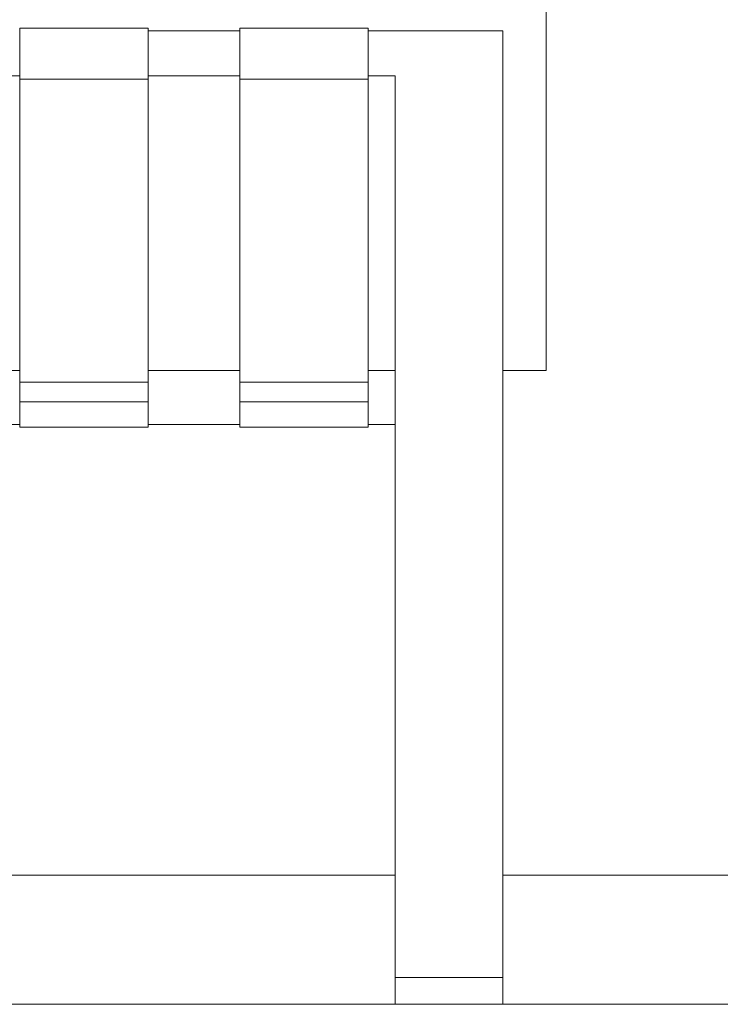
# Model space of a CAD drawing. Header units: millimetres. Extents: x -30280 to 100171, y -17460 to 4378.
# Tile 140 of 256: x 72360 to 72620, y -13458 to -13092. Entities that reach past the tile are written whole.
import ezdxf

# ---------------------------------------------------------------- set-up
doc = ezdxf.new("R2010")
doc.units = ezdxf.units.MM
doc.header["$MEASUREMENT"] = 0
doc.linetypes.add('Wipeout_Contour', pattern=[1000, 0, -1000])
for name, color, linetype in [('Nuevo_09_EI_Mobiliari general', 7, 'Continuous'), ('Nuevo_14_PAV_Soft Light Grey 0554', 7, 'Continuous'), ('Nuevo_Ventanas Archicad', 7, 'Continuous')]:
    doc.layers.add(name, color=color, linetype=linetype)
for name, color, linetype, lineweight in [('Nuevo_09_EI_Mobiliari general_Pluma_Nº__1', 7, 'Continuous', 5), ('Nuevo_14_PAV_Soft Light Grey 0554_Pluma_Nº__29', 7, 'Continuous', 20), ('Nuevo_Ventanas Archicad_Pluma_Nº__1', 7, 'Continuous', 5)]:
    doc.layers.add(name, color=color, linetype=linetype, lineweight=lineweight)

# ---------------------------------------------------------------- blocks, each defined once
blk = doc.blocks.new('Elem Sección_266_3', base_point=(91863.52, -13459.98))
at = {"color": 254, "linetype": 'Wipeout_Contour', "lineweight": 0, "ltscale": 293675.473732}
blk.add_wipeout([(72499.32, -13409.98), (71859.32, -13409.98), (71859.32, -13457.98), (72499.32, -13457.98)], dxfattribs=at).dxf.layer = 'Nuevo_Ventanas Archicad'
at = {"color": 254, "linetype": 'Wipeout_Contour', "lineweight": 0, "ltscale": 295443.287826}
blk.add_wipeout([(72539.32, -13457.98), (72718.36, -13457.98), (72718.36, -13409.98), (72539.32, -13409.98)], dxfattribs=at).dxf.layer = 'Nuevo_Ventanas Archicad'
at = {"color": 254, "linetype": 'Wipeout_Contour', "lineweight": 0, "ltscale": 6281358.087819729}
blk.add_wipeout([(70779.33, -11399.98), (70779.33, -13409.98), (70885.03, -13409.98), (70885.03, -13222.72), (70869.03, -13222.72), (70869.03, -13105.29), (70869.03, -13083.96), (70869.03, -12765.01), (70869.03, -12755.4), (70869.03, -12709.76), (70869.57, -12705.67), (70871.17, -12701.85), (70873.03, -12699.46), (70873.03, -12697.89), (70874.61, -12697.89), (70877.03, -12696.05), (70880.89, -12694.47), (70885.03, -12693.93), (71605.03, -12693.93), (71609.17, -12694.47), (71613.03, -12696.05), (71615.45, -12697.89), (71617.03, -12697.89), (71617.03, -12699.46), (71618.88, -12701.85), (71620.48, -12705.67), (71621.03, -12709.76), (71621.03, -12755.4), (71621.03, -12765.01), (71621.03, -13083.96), (71621.03, -13105.29), (71621.03, -13222.72), (71605.03, -13222.72), (71605.03, -13409.98), (71819.32, -13409.98), (71819.32, -13222.72), (71803.32, -13222.72), (71803.32, -13158.54), (71803.32, -13115.54), (71803.32, -13083.96), (71803.32, -13077.32), (71803.32, -12765.01), (71803.32, -12755.4), (71803.32, -12709.76), (71803.87, -12705.67), (71805.47, -12701.85), (71807.32, -12699.46), (71807.32, -12697.89), (71808.9, -12697.89), (71811.32, -12696.05), (71815.18, -12694.47), (71819.32, -12693.93), (72539.32, -12693.93), (72543.46, -12694.47), (72547.32, -12696.05), (72549.74, -12697.89), (72551.32, -12697.89), (72551.32, -12699.46), (72553.18, -12701.85), (72554.78, -12705.67), (72555.32, -12709.76), (72555.32, -12755.4), (72555.32, -12765.01), (72555.32, -13077.32), (72555.32, -13083.96), (72555.32, -13115.54), (72555.32, -13158.54), (72555.32, -13222.72), (72539.32, -13222.72), (72539.32, -13409.98), (72718.36, -13409.98), (72718.36, -13222.72), (72702.36, -13222.72), (72702.36, -13158.54), (72702.36, -13139.56), (72702.36, -12709.76), (72702.9, -12705.67), (72704.5, -12701.85), (72706.36, -12699.46), (72706.36, -12697.89), (72707.94, -12697.89), (72710.36, -12696.05), (72714.22, -12694.47), (72718.36, -12693.93), (72752.42, -12693.93), (72752.42, -11399.98)], dxfattribs=at).dxf.layer = 'Nuevo_Ventanas Archicad'
at = {"layer": 'Nuevo_Ventanas Archicad_Pluma_Nº__1', "color": 7, "linetype": 'Continuous', "lineweight": 5}
blk.add_line((72718.36, -13409.98), (72539.32, -13409.98), dxfattribs=at)
at = {"color": 254, "linetype": 'Wipeout_Contour', "lineweight": 0, "ltscale": 2641888.346105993}
blk.add_wipeout([(71869.32, -13242.73), (71859.32, -13242.73), (71859.32, -13409.98), (72499.32, -13409.98), (72499.32, -13242.73), (72489.32, -13242.73), (72489.32, -13243.75), (72441.63, -13243.75), (72441.63, -13242.73), (72407.56, -13242.73), (72407.56, -13243.75), (72359.87, -13243.75), (72359.87, -13242.73), (72325.81, -13242.73), (72325.81, -13243.75), (72278.11, -13243.75), (72278.11, -13242.73), (72244.05, -13242.73), (72244.05, -13243.75), (72196.35, -13243.75), (72196.35, -13242.73), (72162.29, -13242.73), (72162.29, -13243.75), (72114.6, -13243.75), (72114.6, -13242.73), (72080.53, -13242.73), (72080.53, -13243.75), (72032.84, -13243.75), (72032.84, -13242.73), (71998.77, -13242.73), (71998.77, -13243.75), (71951.08, -13243.75), (71951.08, -13242.73), (71917.01, -13242.73), (71917.01, -13243.75), (71869.32, -13243.75)], dxfattribs=at).dxf.layer = 'Nuevo_Ventanas Archicad'
at = {"layer": 'Nuevo_Ventanas Archicad_Pluma_Nº__1', "color": 7, "linetype": 'Continuous', "lineweight": 5}
blk.add_line((72499.32, -13409.98), (71859.32, -13409.98), dxfattribs=at)
blk = doc.blocks.new('Elem Sección_272_3', base_point=(91863.52, -13459.98))
at = {"color": 254, "linetype": 'Wipeout_Contour', "lineweight": 0, "ltscale": 294142.276962}
blk.add_wipeout([(72325.81, -13222.72), (72359.87, -13222.72), (72359.87, -13158.54), (72325.81, -13158.54)], dxfattribs=at).dxf.layer = 'Nuevo_09_EI_Mobiliari general'
at = {"color": 254, "linetype": 'Wipeout_Contour', "lineweight": 0, "ltscale": 294464.011379}
blk.add_wipeout([(72407.56, -13158.54), (72407.56, -13222.72), (72441.63, -13222.72), (72441.63, -13158.54)], dxfattribs=at).dxf.layer = 'Nuevo_09_EI_Mobiliari general'
at = {"color": 254, "linetype": 'Wipeout_Contour', "lineweight": 0, "ltscale": 294738.402665}
blk.add_wipeout([(72489.32, -13158.54), (72489.32, -13222.72), (72499.32, -13222.72), (72499.32, -13158.54)], dxfattribs=at).dxf.layer = 'Nuevo_09_EI_Mobiliari general'
at = {"color": 254, "linetype": 'Wipeout_Contour', "lineweight": 0, "ltscale": 294946.980569}
blk.add_wipeout([(72555.32, -13158.54), (72539.32, -13158.54), (72539.32, -13222.72), (72555.32, -13222.72)], dxfattribs=at).dxf.layer = 'Nuevo_09_EI_Mobiliari general'
at = {"color": 254, "linetype": 'Wipeout_Contour', "lineweight": 0, "ltscale": 294501.368831}
blk.add_wipeout([(72407.56, -13242.65), (72407.56, -13242.73), (72441.63, -13242.73), (72441.63, -13242.65)], dxfattribs=at).dxf.layer = 'Nuevo_09_EI_Mobiliari general'
at = {"color": 254, "linetype": 'Wipeout_Contour', "lineweight": 0, "ltscale": 3814623.21840584}
blk.add_wipeout([(71803.32, -13089.34), (71803.32, -13158.54), (71819.32, -13158.54), (71819.32, -13096.58), (71869.32, -13096.58), (71869.32, -13095.52), (71917.01, -13095.52), (71917.01, -13096.58), (71951.08, -13096.58), (71951.08, -13095.52), (71998.77, -13095.52), (71998.77, -13096.58), (72032.84, -13096.58), (72032.84, -13095.52), (72080.53, -13095.52), (72080.53, -13096.58), (72114.6, -13096.58), (72114.6, -13095.52), (72162.29, -13095.52), (72162.29, -13096.58), (72196.35, -13096.58), (72196.35, -13095.52), (72244.05, -13095.52), (72244.05, -13096.58), (72278.11, -13096.58), (72278.11, -13095.52), (72325.81, -13095.52), (72325.81, -13096.58), (72359.87, -13096.58), (72359.87, -13095.52), (72407.56, -13095.52), (72407.56, -13096.58), (72441.63, -13096.58), (72441.63, -13095.52), (72489.32, -13095.52), (72489.32, -13096.58), (72539.32, -13096.58), (72539.32, -13158.54), (72555.32, -13158.54), (72555.32, -13089.34), (72554.78, -13088.27), (72553.18, -13087.27), (72550.64, -13086.41), (72547.32, -13085.75), (72543.46, -13085.34), (72539.32, -13085.2), (71819.32, -13085.2), (71815.18, -13085.34), (71811.32, -13085.75), (71808.01, -13086.41), (71805.47, -13087.27), (71803.87, -13088.27)], dxfattribs=at).dxf.layer = 'Nuevo_09_EI_Mobiliari general'
at = {"color": 254, "linetype": 'Wipeout_Contour', "lineweight": 0, "ltscale": 294490.980824}
blk.add_wipeout([(72441.63, -13222.72), (72407.56, -13222.72), (72407.56, -13233.77), (72441.63, -13233.77)], dxfattribs=at).dxf.layer = 'Nuevo_09_EI_Mobiliari general'
at = {"layer": 'Nuevo_09_EI_Mobiliari general_Pluma_Nº__1', "color": 7, "linetype": 'Continuous', "lineweight": 5}
for p, q in [((72555.32, -13158.54), (72555.32, -13089.34)), ((72555.32, -13222.72), (72555.32, -13158.54))]:
    blk.add_line(p, q, dxfattribs=at)
at = {"color": 254, "linetype": 'Wipeout_Contour', "lineweight": 0, "ltscale": 294397.086378}
blk.add_wipeout([(72407.56, -13096.58), (72407.56, -13097.35), (72441.63, -13097.35), (72441.63, -13096.58)], dxfattribs=at).dxf.layer = 'Nuevo_09_EI_Mobiliari general'
at = {"color": 254, "linetype": 'Wipeout_Contour', "lineweight": 0, "ltscale": 294769.947877}
blk.add_wipeout([(72539.32, -13096.58), (72499.32, -13096.58), (72499.32, -13097.35), (72539.32, -13097.35)], dxfattribs=at).dxf.layer = 'Nuevo_09_EI_Mobiliari general'
at = {"color": 254, "linetype": 'Wipeout_Contour', "lineweight": 0, "ltscale": 294103.088496}
blk.add_wipeout([(72325.81, -13113.3), (72325.81, -13158.54), (72359.87, -13158.54), (72359.87, -13113.3)], dxfattribs=at).dxf.layer = 'Nuevo_09_EI_Mobiliari general'
at = {"color": 254, "linetype": 'Wipeout_Contour', "lineweight": 0, "ltscale": 294424.865734}
blk.add_wipeout([(72407.56, -13158.54), (72441.63, -13158.54), (72441.63, -13113.3), (72407.56, -13113.3)], dxfattribs=at).dxf.layer = 'Nuevo_09_EI_Mobiliari general'
at = {"color": 254, "linetype": 'Wipeout_Contour', "lineweight": 0, "ltscale": 294699.29347}
blk.add_wipeout([(72489.32, -13158.54), (72499.32, -13158.54), (72499.32, -13113.3), (72489.32, -13113.3)], dxfattribs=at).dxf.layer = 'Nuevo_09_EI_Mobiliari general'
at = {"color": 254, "linetype": 'Wipeout_Contour', "lineweight": 0, "ltscale": 294495.457507}
blk.add_wipeout([(72407.56, -13233.77), (72407.56, -13235.18), (72441.63, -13235.18), (72441.63, -13233.77)], dxfattribs=at).dxf.layer = 'Nuevo_09_EI_Mobiliari general'
at = {"color": 254, "linetype": 'Wipeout_Contour', "lineweight": 0, "ltscale": 294400.841213}
blk.add_wipeout([(72407.56, -13107.13), (72441.63, -13107.13), (72441.63, -13097.35), (72407.56, -13097.35)], dxfattribs=at).dxf.layer = 'Nuevo_09_EI_Mobiliari general'
at = {"color": 254, "linetype": 'Wipeout_Contour', "lineweight": 0, "ltscale": 294773.697962}
blk.add_wipeout([(72539.32, -13097.35), (72499.32, -13097.35), (72499.32, -13107.13), (72539.32, -13107.13)], dxfattribs=at).dxf.layer = 'Nuevo_09_EI_Mobiliari general'
at = {"color": 254, "linetype": 'Wipeout_Contour', "lineweight": 0, "ltscale": 294498.651441}
blk.add_wipeout([(72407.56, -13235.18), (72407.56, -13242.65), (72441.63, -13242.65), (72441.63, -13235.18)], dxfattribs=at).dxf.layer = 'Nuevo_09_EI_Mobiliari general'
at = {"layer": 'Nuevo_09_EI_Mobiliari general_Pluma_Nº__1', "color": 7, "linetype": 'Continuous', "lineweight": 5}
blk.add_line((72539.32, -13096.58), (72539.32, -13097.35), dxfattribs=at)
at = {"color": 254, "linetype": 'Wipeout_Contour', "lineweight": 0, "ltscale": 294235.584433}
blk.add_wipeout([(72407.56, -13095.52), (72359.87, -13095.52), (72359.87, -13096.74), (72407.56, -13096.74)], dxfattribs=at).dxf.layer = 'Nuevo_09_EI_Mobiliari general'
at = {"color": 254, "linetype": 'Wipeout_Contour', "lineweight": 0, "ltscale": 294671.539994}
blk.add_wipeout([(72489.32, -13096.58), (72489.32, -13097.35), (72499.32, -13097.35), (72499.32, -13096.58)], dxfattribs=at).dxf.layer = 'Nuevo_09_EI_Mobiliari general'
at = {"color": 254, "linetype": 'Wipeout_Contour', "lineweight": 0, "ltscale": 294404.744261}
blk.add_wipeout([(72441.63, -13107.13), (72407.56, -13107.13), (72407.56, -13108.32), (72441.63, -13108.32)], dxfattribs=at).dxf.layer = 'Nuevo_09_EI_Mobiliari general'
at = {"color": 254, "linetype": 'Wipeout_Contour', "lineweight": 0, "ltscale": 294777.596071}
blk.add_wipeout([(72539.32, -13107.13), (72499.32, -13107.13), (72499.32, -13108.32), (72539.32, -13108.32)], dxfattribs=at).dxf.layer = 'Nuevo_09_EI_Mobiliari general'
at = {"color": 254, "linetype": 'Wipeout_Contour', "lineweight": 0, "ltscale": 294337.852216}
blk.add_wipeout([(72407.56, -13234.34), (72359.87, -13234.34), (72359.87, -13243.62), (72407.56, -13243.62)], dxfattribs=at).dxf.layer = 'Nuevo_09_EI_Mobiliari general'
at = {"color": 254, "linetype": 'Wipeout_Contour', "lineweight": 0, "ltscale": 294406.943323}
blk.add_wipeout([(72407.56, -13113.3), (72441.63, -13113.3), (72441.63, -13108.32), (72407.56, -13108.32)], dxfattribs=at).dxf.layer = 'Nuevo_09_EI_Mobiliari general'
at = {"color": 254, "linetype": 'Wipeout_Contour', "lineweight": 0, "ltscale": 294779.792357}
blk.add_wipeout([(72539.32, -13108.32), (72499.32, -13108.32), (72499.32, -13113.3), (72539.32, -13113.3)], dxfattribs=at).dxf.layer = 'Nuevo_09_EI_Mobiliari general'
at = {"color": 254, "linetype": 'Wipeout_Contour', "lineweight": 0, "ltscale": 294331.89248}
blk.add_wipeout([(72407.56, -13227.05), (72359.87, -13227.05), (72359.87, -13234.34), (72407.56, -13234.34)], dxfattribs=at).dxf.layer = 'Nuevo_09_EI_Mobiliari general'
at = {"color": 254, "linetype": 'Wipeout_Contour', "lineweight": 0, "ltscale": 294341.239072}
blk.add_wipeout([(72407.56, -13243.62), (72359.87, -13243.62), (72359.87, -13243.75), (72407.56, -13243.75)], dxfattribs=at).dxf.layer = 'Nuevo_09_EI_Mobiliari general'
at = {"layer": 'Nuevo_09_EI_Mobiliari general_Pluma_Nº__1', "color": 7, "linetype": 'Continuous', "lineweight": 5}
for p, q in [((72539.32, -13097.35), (72539.32, -13107.13)), ((72539.32, -13107.13), (72539.32, -13108.32)), ((72359.87, -13234.34), (72359.87, -13243.62)), ((72407.56, -13234.34), (72359.87, -13234.34)), ((72407.56, -13234.34), (72407.56, -13243.62)), ((72359.87, -13242.73), (72325.81, -13242.73)), ((72359.87, -13243.62), (72359.87, -13243.75)), ((72407.56, -13243.62), (72407.56, -13243.75)), ((72407.56, -13243.75), (72359.87, -13243.75))]:
    blk.add_line(p, q, dxfattribs=at)
at = {"color": 254, "linetype": 'Wipeout_Contour', "lineweight": 0, "ltscale": 294239.790343}
blk.add_wipeout([(72407.56, -13096.74), (72359.87, -13096.74), (72359.87, -13107.33), (72407.56, -13107.33)], dxfattribs=at).dxf.layer = 'Nuevo_09_EI_Mobiliari general'
at = {"color": 254, "linetype": 'Wipeout_Contour', "lineweight": 0, "ltscale": 294675.291331}
blk.add_wipeout([(72489.32, -13097.35), (72489.32, -13107.13), (72499.32, -13107.13), (72499.32, -13097.35)], dxfattribs=at).dxf.layer = 'Nuevo_09_EI_Mobiliari general'
at = {"color": 254, "linetype": 'Wipeout_Contour', "lineweight": 0, "ltscale": 294788.914387}
blk.add_wipeout([(72499.32, -13133.93), (72539.32, -13133.93), (72539.32, -13113.3), (72499.32, -13113.3)], dxfattribs=at).dxf.layer = 'Nuevo_09_EI_Mobiliari general'
at = {"layer": 'Nuevo_09_EI_Mobiliari general_Pluma_Nº__1', "color": 7, "linetype": 'Continuous', "lineweight": 5}
for p, q in [((72359.87, -13095.52), (72359.87, -13096.74)), ((72407.56, -13095.52), (72359.87, -13095.52)), ((72407.56, -13095.52), (72407.56, -13096.74)), ((72539.32, -13096.58), (72499.32, -13096.58)), ((72539.32, -13108.32), (72539.32, -13113.3))]:
    blk.add_line(p, q, dxfattribs=at)
at = {"color": 254, "linetype": 'Wipeout_Contour', "lineweight": 0, "ltscale": 294557.398466}
blk.add_wipeout([(72489.32, -13095.52), (72441.63, -13095.52), (72441.63, -13096.74), (72489.32, -13096.74)], dxfattribs=at).dxf.layer = 'Nuevo_09_EI_Mobiliari general'
at = {"color": 254, "linetype": 'Wipeout_Contour', "lineweight": 0, "ltscale": 294244.231488}
blk.add_wipeout([(72407.56, -13107.33), (72359.87, -13107.33), (72359.87, -13109.21), (72407.56, -13109.21)], dxfattribs=at).dxf.layer = 'Nuevo_09_EI_Mobiliari general'
at = {"color": 254, "linetype": 'Wipeout_Contour', "lineweight": 0, "ltscale": 294679.190744}
blk.add_wipeout([(72489.32, -13108.32), (72499.32, -13108.32), (72499.32, -13107.13), (72489.32, -13107.13)], dxfattribs=at).dxf.layer = 'Nuevo_09_EI_Mobiliari general'
at = {"color": 254, "linetype": 'Wipeout_Contour', "lineweight": 0, "ltscale": 294801.825761}
blk.add_wipeout([(72539.32, -13133.93), (72499.32, -13133.93), (72499.32, -13149.53), (72539.32, -13149.53)], dxfattribs=at).dxf.layer = 'Nuevo_09_EI_Mobiliari general'
at = {"layer": 'Nuevo_09_EI_Mobiliari general_Pluma_Nº__1', "color": 7, "linetype": 'Continuous', "lineweight": 5}
for p, q in [((72359.87, -13096.74), (72359.87, -13107.33)), ((72407.56, -13096.74), (72407.56, -13107.33)), ((72539.32, -13113.3), (72539.32, -13133.93))]:
    blk.add_line(p, q, dxfattribs=at)
at = {"color": 254, "linetype": 'Wipeout_Contour', "lineweight": 0, "ltscale": 294681.387757}
blk.add_wipeout([(72489.32, -13108.32), (72489.32, -13113.3), (72499.32, -13113.3), (72499.32, -13108.32)], dxfattribs=at).dxf.layer = 'Nuevo_09_EI_Mobiliari general'
at = {"color": 254, "linetype": 'Wipeout_Contour', "lineweight": 0, "ltscale": 294246.784164}
blk.add_wipeout([(72407.56, -13109.21), (72359.87, -13109.21), (72359.87, -13114.49), (72407.56, -13114.49)], dxfattribs=at).dxf.layer = 'Nuevo_09_EI_Mobiliari general'
at = {"color": 254, "linetype": 'Wipeout_Contour', "lineweight": 0, "ltscale": 294814.992373}
blk.add_wipeout([(72499.32, -13149.53), (72499.32, -13170.82), (72539.32, -13170.82), (72539.32, -13149.53)], dxfattribs=at).dxf.layer = 'Nuevo_09_EI_Mobiliari general'
at = {"layer": 'Nuevo_09_EI_Mobiliari general_Pluma_Nº__1', "color": 7, "linetype": 'Continuous', "lineweight": 5}
for p, q in [((72359.87, -13107.33), (72359.87, -13109.21)), ((72407.56, -13107.33), (72407.56, -13109.21)), ((72499.32, -13113.3), (72499.32, -13133.93)), ((72499.32, -13133.93), (72499.32, -13149.53)), ((72539.32, -13133.93), (72539.32, -13149.53))]:
    blk.add_line(p, q, dxfattribs=at)
at = {"color": 254, "linetype": 'Wipeout_Contour', "lineweight": 0, "ltscale": 294561.599781}
blk.add_wipeout([(72489.32, -13096.74), (72441.63, -13096.74), (72441.63, -13107.33), (72489.32, -13107.33)], dxfattribs=at).dxf.layer = 'Nuevo_09_EI_Mobiliari general'
at = {"color": 254, "linetype": 'Wipeout_Contour', "lineweight": 0, "ltscale": 294288.969107}
blk.add_wipeout([(72359.87, -13114.49), (72359.87, -13227.05), (72407.56, -13227.05), (72407.56, -13114.49)], dxfattribs=at).dxf.layer = 'Nuevo_09_EI_Mobiliari general'
at = {"color": 254, "linetype": 'Wipeout_Contour', "lineweight": 0, "ltscale": 294832.173108}
blk.add_wipeout([(72539.32, -13170.82), (72499.32, -13170.82), (72499.32, -13197.6), (72539.32, -13197.6)], dxfattribs=at).dxf.layer = 'Nuevo_09_EI_Mobiliari general'
at = {"layer": 'Nuevo_09_EI_Mobiliari general_Pluma_Nº__1', "color": 7, "linetype": 'Continuous', "lineweight": 5}
for p, q in [((72441.63, -13096.58), (72407.56, -13096.58)), ((72441.63, -13095.52), (72441.63, -13096.74)), ((72489.32, -13095.52), (72441.63, -13095.52)), ((72489.32, -13095.52), (72489.32, -13096.74)), ((72499.32, -13096.58), (72489.32, -13096.58)), ((72359.87, -13109.21), (72359.87, -13114.49)), ((72407.56, -13109.21), (72407.56, -13114.49)), ((72359.87, -13113.3), (72325.81, -13113.3)), ((72407.56, -13114.49), (72359.87, -13114.49)), ((72359.87, -13114.49), (72359.87, -13227.05)), ((72407.56, -13227.05), (72407.56, -13114.49)), ((72499.32, -13149.53), (72499.32, -13170.82)), ((72539.32, -13149.53), (72539.32, -13170.82)), ((72325.81, -13222.72), (72359.87, -13222.72)), ((72359.87, -13227.05), (72359.87, -13234.34)), ((72359.87, -13227.05), (72407.56, -13227.05)), ((72407.56, -13227.05), (72407.56, -13234.34))]:
    blk.add_line(p, q, dxfattribs=at)
at = {"color": 254, "linetype": 'Wipeout_Contour', "lineweight": 0, "ltscale": 294566.036075}
blk.add_wipeout([(72489.32, -13107.33), (72441.63, -13107.33), (72441.63, -13109.21), (72489.32, -13109.21)], dxfattribs=at).dxf.layer = 'Nuevo_09_EI_Mobiliari general'
at = {"color": 254, "linetype": 'Wipeout_Contour', "lineweight": 0, "ltscale": 294853.224587}
blk.add_wipeout([(72499.32, -13197.6), (72499.32, -13229.6), (72539.32, -13229.6), (72539.32, -13197.6)], dxfattribs=at).dxf.layer = 'Nuevo_09_EI_Mobiliari general'
at = {"layer": 'Nuevo_09_EI_Mobiliari general_Pluma_Nº__1', "color": 7, "linetype": 'Continuous', "lineweight": 5}
for p, q in [((72441.63, -13096.74), (72441.63, -13107.33)), ((72489.32, -13096.74), (72489.32, -13107.33)), ((72499.32, -13170.82), (72499.32, -13197.6)), ((72539.32, -13170.82), (72539.32, -13197.6)), ((72539.32, -13222.72), (72555.32, -13222.72))]:
    blk.add_line(p, q, dxfattribs=at)
at = {"color": 254, "linetype": 'Wipeout_Contour', "lineweight": 0, "ltscale": 294568.585962}
blk.add_wipeout([(72489.32, -13109.21), (72441.63, -13109.21), (72441.63, -13114.49), (72489.32, -13114.49)], dxfattribs=at).dxf.layer = 'Nuevo_09_EI_Mobiliari general'
at = {"color": 254, "linetype": 'Wipeout_Contour', "lineweight": 0, "ltscale": 294877.969897}
blk.add_wipeout([(72539.32, -13229.6), (72499.32, -13229.6), (72499.32, -13266.53), (72539.32, -13266.53)], dxfattribs=at).dxf.layer = 'Nuevo_09_EI_Mobiliari general'
at = {"layer": 'Nuevo_09_EI_Mobiliari general_Pluma_Nº__1', "color": 7, "linetype": 'Continuous', "lineweight": 5}
for p, q in [((72441.63, -13107.33), (72441.63, -13109.21)), ((72489.32, -13107.33), (72489.32, -13109.21)), ((72539.32, -13197.6), (72539.32, -13229.6))]:
    blk.add_line(p, q, dxfattribs=at)
at = {"color": 254, "linetype": 'Wipeout_Contour', "lineweight": 0, "ltscale": 294765.346994}
blk.add_wipeout([(72489.32, -13233.77), (72499.32, -13233.77), (72499.32, -13222.72), (72489.32, -13222.72)], dxfattribs=at).dxf.layer = 'Nuevo_09_EI_Mobiliari general'
at = {"color": 254, "linetype": 'Wipeout_Contour', "lineweight": 0, "ltscale": 294775.725348}
blk.add_wipeout([(72489.32, -13242.65), (72489.32, -13242.73), (72499.32, -13242.73), (72499.32, -13242.65)], dxfattribs=at).dxf.layer = 'Nuevo_09_EI_Mobiliari general'
at = {"color": 254, "linetype": 'Wipeout_Contour', "lineweight": 0, "ltscale": 294898.303883}
blk.add_wipeout([(72499.32, -13286.13), (72539.32, -13286.13), (72539.32, -13266.53), (72499.32, -13266.53)], dxfattribs=at).dxf.layer = 'Nuevo_09_EI_Mobiliari general'
at = {"layer": 'Nuevo_09_EI_Mobiliari general_Pluma_Nº__1', "color": 7, "linetype": 'Continuous', "lineweight": 5}
for p, q in [((72499.32, -13197.6), (72499.32, -13229.6)), ((72539.32, -13229.6), (72539.32, -13266.53))]:
    blk.add_line(p, q, dxfattribs=at)
at = {"color": 254, "linetype": 'Wipeout_Contour', "lineweight": 0, "ltscale": 294769.819526}
blk.add_wipeout([(72489.32, -13235.18), (72499.32, -13235.18), (72499.32, -13233.77), (72489.32, -13233.77)], dxfattribs=at).dxf.layer = 'Nuevo_09_EI_Mobiliari general'
at = {"color": 254, "linetype": 'Wipeout_Contour', "lineweight": 0, "ltscale": 294907.152164}
blk.add_wipeout([(72539.32, -13286.13), (72499.32, -13286.13), (72499.32, -13291.09), (72539.32, -13291.09)], dxfattribs=at).dxf.layer = 'Nuevo_09_EI_Mobiliari general'
at = {"layer": 'Nuevo_09_EI_Mobiliari general_Pluma_Nº__1', "color": 7, "linetype": 'Continuous', "lineweight": 5}
for p, q in [((72499.32, -13266.53), (72499.32, -13286.13)), ((72539.32, -13266.53), (72539.32, -13286.13))]:
    blk.add_line(p, q, dxfattribs=at)
at = {"color": 254, "linetype": 'Wipeout_Contour', "lineweight": 0, "ltscale": 294773.010487}
blk.add_wipeout([(72499.32, -13235.18), (72489.32, -13235.18), (72489.32, -13242.65), (72499.32, -13242.65)], dxfattribs=at).dxf.layer = 'Nuevo_09_EI_Mobiliari general'
at = {"color": 254, "linetype": 'Wipeout_Contour', "lineweight": 0, "ltscale": 294910.705818}
blk.add_wipeout([(72539.32, -13291.09), (72499.32, -13291.09), (72499.32, -13295.99), (72539.32, -13295.99)], dxfattribs=at).dxf.layer = 'Nuevo_09_EI_Mobiliari general'
at = {"layer": 'Nuevo_09_EI_Mobiliari general_Pluma_Nº__1', "color": 7, "linetype": 'Continuous', "lineweight": 5}
for p, q in [((72499.32, -13229.6), (72499.32, -13266.53)), ((72499.32, -13286.13), (72499.32, -13291.09)), ((72539.32, -13286.13), (72539.32, -13291.09))]:
    blk.add_line(p, q, dxfattribs=at)
at = {"color": 254, "linetype": 'Wipeout_Contour', "lineweight": 0, "ltscale": 294659.554557}
blk.add_wipeout([(72489.32, -13234.34), (72441.63, -13234.34), (72441.63, -13243.62), (72489.32, -13243.62)], dxfattribs=at).dxf.layer = 'Nuevo_09_EI_Mobiliari general'
at = {"color": 254, "linetype": 'Wipeout_Contour', "lineweight": 0, "ltscale": 294913.93058}
blk.add_wipeout([(72539.32, -13295.99), (72499.32, -13295.99), (72499.32, -13300.03), (72539.32, -13300.03)], dxfattribs=at).dxf.layer = 'Nuevo_09_EI_Mobiliari general'
at = {"layer": 'Nuevo_09_EI_Mobiliari general_Pluma_Nº__1', "color": 7, "linetype": 'Continuous', "lineweight": 5}
for p, q in [((72499.32, -13291.09), (72499.32, -13295.99)), ((72539.32, -13291.09), (72539.32, -13295.99))]:
    blk.add_line(p, q, dxfattribs=at)
at = {"color": 254, "linetype": 'Wipeout_Contour', "lineweight": 0, "ltscale": 294653.601327}
blk.add_wipeout([(72441.63, -13227.05), (72441.63, -13234.34), (72489.32, -13234.34), (72489.32, -13227.05)], dxfattribs=at).dxf.layer = 'Nuevo_09_EI_Mobiliari general'
at = {"color": 254, "linetype": 'Wipeout_Contour', "lineweight": 0, "ltscale": 294662.937715}
blk.add_wipeout([(72489.32, -13243.62), (72441.63, -13243.62), (72441.63, -13243.75), (72489.32, -13243.75)], dxfattribs=at).dxf.layer = 'Nuevo_09_EI_Mobiliari general'
at = {"color": 254, "linetype": 'Wipeout_Contour', "lineweight": 0, "ltscale": 294929.168817}
blk.add_wipeout([(72499.32, -13338.18), (72539.32, -13338.18), (72539.32, -13300.03), (72499.32, -13300.03)], dxfattribs=at).dxf.layer = 'Nuevo_09_EI_Mobiliari general'
at = {"layer": 'Nuevo_09_EI_Mobiliari general_Pluma_Nº__1', "color": 7, "linetype": 'Continuous', "lineweight": 5}
for p, q in [((72441.63, -13234.34), (72441.63, -13243.62)), ((72489.32, -13234.34), (72441.63, -13234.34)), ((72489.32, -13234.34), (72489.32, -13243.62)), ((72441.63, -13242.73), (72407.56, -13242.73)), ((72441.63, -13243.62), (72441.63, -13243.75)), ((72499.32, -13242.73), (72489.32, -13242.73)), ((72489.32, -13243.62), (72489.32, -13243.75)), ((72489.32, -13243.75), (72441.63, -13243.75)), ((72499.32, -13295.99), (72499.32, -13300.03)), ((72539.32, -13295.99), (72539.32, -13300.03))]:
    blk.add_line(p, q, dxfattribs=at)
at = {"color": 254, "linetype": 'Wipeout_Contour', "lineweight": 0, "ltscale": 294610.724832}
blk.add_wipeout([(72441.63, -13114.49), (72441.63, -13227.05), (72489.32, -13227.05), (72489.32, -13114.49)], dxfattribs=at).dxf.layer = 'Nuevo_09_EI_Mobiliari general'
at = {"color": 254, "linetype": 'Wipeout_Contour', "lineweight": 0, "ltscale": 294954.865056}
blk.add_wipeout([(72499.32, -13371.07), (72539.32, -13371.07), (72539.32, -13338.18), (72499.32, -13338.18)], dxfattribs=at).dxf.layer = 'Nuevo_09_EI_Mobiliari general'
at = {"layer": 'Nuevo_09_EI_Mobiliari general_Pluma_Nº__1', "color": 7, "linetype": 'Continuous', "lineweight": 5}
for p, q in [((72441.63, -13109.21), (72441.63, -13114.49)), ((72489.32, -13109.21), (72489.32, -13114.49)), ((72441.63, -13113.3), (72407.56, -13113.3)), ((72489.32, -13114.49), (72441.63, -13114.49)), ((72441.63, -13114.49), (72441.63, -13227.05)), ((72499.32, -13113.3), (72489.32, -13113.3)), ((72489.32, -13227.05), (72489.32, -13114.49)), ((72407.56, -13222.72), (72441.63, -13222.72)), ((72489.32, -13222.72), (72499.32, -13222.72)), ((72441.63, -13227.05), (72441.63, -13234.34)), ((72441.63, -13227.05), (72489.32, -13227.05)), ((72489.32, -13227.05), (72489.32, -13234.34)), ((72499.32, -13300.03), (72499.32, -13338.18)), ((72539.32, -13300.03), (72539.32, -13338.18))]:
    blk.add_line(p, q, dxfattribs=at)
at = {"color": 254, "linetype": 'Wipeout_Contour', "lineweight": 0, "ltscale": 294976.705776}
blk.add_wipeout([(72539.32, -13371.07), (72499.32, -13371.07), (72499.32, -13398.41), (72539.32, -13398.41)], dxfattribs=at).dxf.layer = 'Nuevo_09_EI_Mobiliari general'
at = {"layer": 'Nuevo_09_EI_Mobiliari general_Pluma_Nº__1', "color": 7, "linetype": 'Continuous', "lineweight": 5}
for p, q in [((72499.32, -13338.18), (72499.32, -13371.07)), ((72539.32, -13338.18), (72539.32, -13371.07))]:
    blk.add_line(p, q, dxfattribs=at)
at = {"color": 254, "linetype": 'Wipeout_Contour', "lineweight": 0, "ltscale": 294994.461884}
blk.add_wipeout([(72499.32, -13419.95), (72539.32, -13419.95), (72539.32, -13398.41), (72499.32, -13398.41)], dxfattribs=at).dxf.layer = 'Nuevo_09_EI_Mobiliari general'
at = {"layer": 'Nuevo_09_EI_Mobiliari general_Pluma_Nº__1', "color": 7, "linetype": 'Continuous', "lineweight": 5}
for p, q in [((72499.32, -13371.07), (72499.32, -13398.41)), ((72539.32, -13371.07), (72539.32, -13398.41))]:
    blk.add_line(p, q, dxfattribs=at)
at = {"color": 254, "linetype": 'Wipeout_Contour', "lineweight": 0, "ltscale": 295007.946211}
blk.add_wipeout([(72539.32, -13419.95), (72499.32, -13419.95), (72499.32, -13435.47), (72539.32, -13435.47)], dxfattribs=at).dxf.layer = 'Nuevo_09_EI_Mobiliari general'
at = {"layer": 'Nuevo_09_EI_Mobiliari general_Pluma_Nº__1', "color": 7, "linetype": 'Continuous', "lineweight": 5}
for p, q in [((72499.32, -13398.41), (72499.32, -13419.95)), ((72539.32, -13398.41), (72539.32, -13419.95))]:
    blk.add_line(p, q, dxfattribs=at)
at = {"color": 254, "linetype": 'Wipeout_Contour', "lineweight": 0, "ltscale": 295017.016071}
blk.add_wipeout([(72499.32, -13444.85), (72539.32, -13444.85), (72539.32, -13435.47), (72499.32, -13435.47)], dxfattribs=at).dxf.layer = 'Nuevo_09_EI_Mobiliari general'
at = {"layer": 'Nuevo_09_EI_Mobiliari general_Pluma_Nº__1', "color": 7, "linetype": 'Continuous', "lineweight": 5}
for p, q in [((72499.32, -13419.95), (72499.32, -13435.47)), ((72539.32, -13419.95), (72539.32, -13435.47))]:
    blk.add_line(p, q, dxfattribs=at)
at = {"color": 254, "linetype": 'Wipeout_Contour', "lineweight": 0, "ltscale": 295021.575221}
blk.add_wipeout([(72539.32, -13444.85), (72499.32, -13444.85), (72499.32, -13447.98), (72539.32, -13447.98)], dxfattribs=at).dxf.layer = 'Nuevo_09_EI_Mobiliari general'
at = {"layer": 'Nuevo_09_EI_Mobiliari general_Pluma_Nº__1', "color": 7, "linetype": 'Continuous', "lineweight": 5}
for p, q in [((72499.32, -13435.47), (72499.32, -13444.85)), ((72539.32, -13435.47), (72539.32, -13444.85))]:
    blk.add_line(p, q, dxfattribs=at)
at = {"color": 254, "linetype": 'Wipeout_Contour', "lineweight": 0, "ltscale": 295023.082539}
blk.add_wipeout([(72539.32, -13447.98), (72499.32, -13447.98), (72499.32, -13448.98), (72539.32, -13448.98)], dxfattribs=at).dxf.layer = 'Nuevo_09_EI_Mobiliari general'
at = {"color": 254, "linetype": 'Wipeout_Contour', "lineweight": 0, "ltscale": 295026.728251}
blk.add_wipeout([(72499.32, -13448.98), (72499.32, -13457.98), (72539.32, -13457.98), (72539.32, -13448.98)], dxfattribs=at).dxf.layer = 'Nuevo_09_EI_Mobiliari general'
at = {"layer": 'Nuevo_09_EI_Mobiliari general_Pluma_Nº__1', "color": 7, "linetype": 'Continuous', "lineweight": 5}
for p, q in [((72499.32, -13444.85), (72499.32, -13447.98)), ((72499.32, -13447.98), (72499.32, -13448.98)), ((72539.32, -13447.98), (72499.32, -13447.98)), ((72539.32, -13444.85), (72539.32, -13447.98)), ((72539.32, -13447.98), (72539.32, -13448.98)), ((72499.32, -13448.98), (72499.32, -13457.98)), ((72539.32, -13448.98), (72539.32, -13457.98))]:
    blk.add_line(p, q, dxfattribs=at)
blk = doc.blocks.new('Elem Sección_351_3', base_point=(91863.52, -13459.98))
at = {"layer": 'Nuevo_14_PAV_Soft Light Grey 0554_Pluma_Nº__29', "color": 7, "linetype": 'Continuous', "lineweight": 20}
blk.add_line((75727.09, -13457.98), (63958.67, -13457.98), dxfattribs=at)

msp = doc.modelspace()

# ---------------------------------------------------------------- block references
at = {"layer": 'Nuevo_Ventanas Archicad', "lineweight": 0}
msp.add_blockref('Elem Sección_266_3', (91863.52, -13459.98), dxfattribs=at)

# ---------------------------------------------------------------- next in the draw order: block references
at = {"layer": 'Nuevo_09_EI_Mobiliari general', "lineweight": 0}
msp.add_blockref('Elem Sección_272_3', (91863.52, -13459.98), dxfattribs=at)

# ---------------------------------------------------------------- next in the draw order: block references
at = {"layer": 'Nuevo_14_PAV_Soft Light Grey 0554', "lineweight": 0}
msp.add_blockref('Elem Sección_351_3', (91863.52, -13459.98), dxfattribs=at)

doc.saveas('drawing.dxf')
